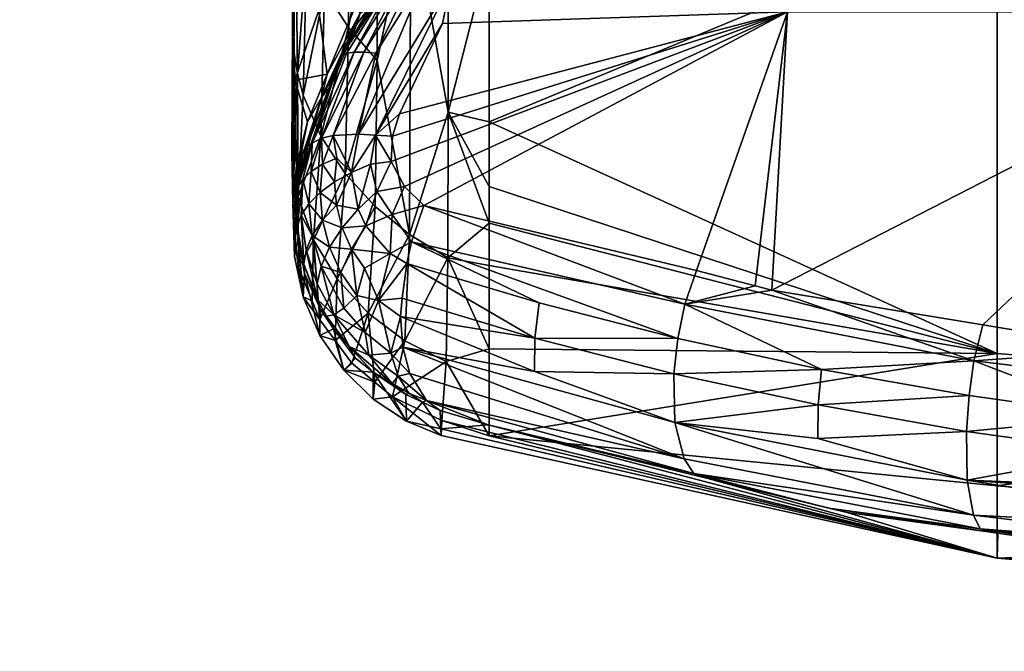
# Model space of a CAD drawing. Extents: x -0.024 to 0.115, y -0.127 to 0.121.
# Tile 248 of 256: x 0.07698 to 0.08301, y 0.05274 to 0.05661. Entities that reach past the tile are written whole.
import ezdxf

# ---------------------------------------------------------------- set-up
doc = ezdxf.new("R2010")
doc.units = 0
doc.layers.add('mesh', color=7, linetype='CONTINUOUS')

msp = doc.modelspace()

# ---------------------------------------------------------------- meshes
at = {"layer": 'mesh'}
mesh = msp.add_polyface(dxfattribs=at)
corners = [(0.078654, 0.0568886, 0.0940249), (0.0787202, 0.0577092, 0.0927762), (0.0787565, 0.0572981, 0.0958758), (0.0793477, 0.057702, 0.1024187), (0.0790435, 0.0572174, 0.1022579), (0.0789423, 0.0578374, 0.0961961), (0.0793445, 0.0571855, 0.1083389), (0.0794343, 0.0573075, 0.1083389), (0.0796358, 0.0575816, 0.108339), (0.0788771, 0.0582438, 0.0931764), (0.0786805, 0.058187, 0.0896859), (0.0792026, 0.0583052, 0.0965178), (0.0797118, 0.0581219, 0.10258), (0.0788058, 0.0587191, 0.0901665), (0.0790089, 0.0591285, 0.0766925), (0.0790041, 0.05773, 0.0829407), (0.0791752, 0.0575174, 0.0829497), (0.0793768, 0.0573333, 0.0829561), (0.079606, 0.0571848, 0.0829598), (0.0793793, 0.0587285, 0.0767167), (0.0788648, 0.0579635, 0.0829295), (0.0787399, 0.0570425, 0.089226), (0.0788491, 0.056793, 0.0892115), (0.0787568, 0.0582128, 0.0829163), (0.0786715, 0.0573076, 0.0892425), (0.0786791, 0.058473, 0.0829018), (0.0796069, 0.0585769, 0.0767237), (0.0791794, 0.058915, 0.0767062), (0.0791721, 0.0563614, 0.0891914), (0.0793134, 0.0569444, 0.1207298), (0.0793696, 0.0571064, 0.1121757), (0.079532, 0.0572389, 0.12069), (0.0797343, 0.0575085, 0.1124891), (0.0797691, 0.0574439, 0.1206782), (0.0797655, 0.0574583, 0.1207845), (0.0793089, 0.0569678, 0.120836), (0.0786432, 0.0577247, 0.0892858), (0.0785962, 0.0593469, 0.0835404), (0.0786287, 0.0588503, 0.0829059)]
mesh.append_faces([[corners[k] for k in face] for face in [(0, 1, 2, 2), (3, 4, 5, 5), (2, 5, 4, 4), (1, 5, 2, 2), (3, 6, 4, 4), (3, 7, 6, 6), (8, 7, 3, 3), (9, 1, 10, 10), (9, 5, 1, 1), (11, 5, 9, 9), (11, 3, 5, 5), (12, 3, 11, 11), (13, 9, 10, 10), (14, 15, 16, 16), (17, 18, 19, 19), (20, 21, 22, 22), (20, 23, 21, 21), (23, 24, 21, 21), (23, 25, 24, 24), (18, 26, 19, 19), (16, 17, 27, 27), (28, 17, 16, 16), (15, 20, 22, 22), (14, 20, 15, 15), (29, 30, 31, 31), (30, 6, 7, 7), (32, 30, 7, 7), (33, 31, 30, 30), (31, 34, 35, 35), (36, 1, 0, 0), (37, 10, 36, 36), (10, 1, 36, 36), (24, 36, 0, 0), (24, 38, 36, 36), (25, 38, 24, 24)]])
mesh = msp.add_polyface(dxfattribs=at)
corners = [(0.0865565, 0.0578935, 0.0747104), (0.0865565, 0.0589446, 0.0709916), (0.0847565, 0.0590147, 0.0710139), (0.0883564, 0.0590147, 0.0710139), (0.0901445, 0.0545653, 0.0934012), (0.0865565, 0.0542658, 0.0934131), (0.0865565, 0.0534557, 0.1009202), (0.0901444, 0.0572823, 0.0784787), (0.0865565, 0.0569891, 0.0784407), (0.0829685, 0.0592248, 0.0710806), (0.0829685, 0.0572823, 0.0784788), (0.0901444, 0.0581814, 0.0747699), (0.0850322, 0.0586254, 0.1218413), (0.0844877, 0.0585967, 0.1218121), (0.0844846, 0.0588058, 0.1216735), (0.0846783, 0.0543, 0.1238871), (0.0848302, 0.0545162, 0.1238273), (0.0860688, 0.0544281, 0.1239722), (0.0865697, 0.0542227, 0.124013), (0.0865676, 0.0544422, 0.1239494), (0.0856139, 0.0540245, 0.1239705), (0.0837094, 0.0539579, 0.1236558), (0.0846631, 0.054083, 0.1238756), (0.0846543, 0.0538622, 0.1238131), (0.0847048, 0.0545251, 0.1238126), (0.0837942, 0.0545899, 0.1237061), (0.0884794, 0.0539737, 0.1238481), (0.0865698, 0.0538934, 0.1239773), (0.0865698, 0.0540048, 0.1240019), (0.0884585, 0.0543017, 0.1238842), (0.0856095, 0.0538032, 0.123908), (0.0849084, 0.0566604, 0.1230674), (0.0838414, 0.0585627, 0.1217773), (0.0882013, 0.0566604, 0.1230677), (0.0865566, 0.0587057, 0.1219233), (0.0880774, 0.0586239, 0.1218334), (0.0865566, 0.058875, 0.1217654), (0.0886294, 0.0587254, 0.1217566), (0.0882843, 0.0544909, 0.1238708)]
mesh.append_faces([[corners[k] for k in face] for face in [(0, 1, 2, 2), (0, 3, 1, 1), (4, 5, 6, 6), (7, 8, 5, 5), (2, 9, 0, 0), (8, 10, 5, 5), (8, 0, 10, 10), (11, 0, 8, 8), (12, 13, 14, 14), (15, 16, 17, 17), (18, 17, 19, 19), (18, 15, 17, 17), (20, 15, 18, 18), (21, 22, 23, 23), (20, 22, 15, 15), (20, 23, 22, 22), (15, 24, 16, 16), (15, 25, 24, 24), (26, 27, 28, 28), (28, 18, 29, 29), (28, 20, 18, 18), (27, 20, 28, 28), (27, 30, 20, 20), (31, 32, 13, 13), (33, 34, 35, 35), (31, 34, 33, 33), (31, 12, 34, 34), (13, 12, 31, 31), (19, 31, 33, 33), (17, 31, 19, 19), (31, 16, 24, 24), (17, 16, 31, 31), (36, 12, 14, 14), (34, 12, 36, 36), (34, 36, 37, 37), (18, 19, 38, 38)]])
mesh = msp.add_polyface(dxfattribs=at)
corners = [(0.0829685, 0.0545654, 0.0934012), (0.0798566, 0.055105, 0.0955645), (0.0798566, 0.0545939, 0.0998779), (0.0798566, 0.0553641, 0.0933781), (0.0798566, 0.0555887, 0.0914831), (0.0798566, 0.0559858, 0.0891979), (0.0829685, 0.0572823, 0.0784788), (0.0798566, 0.0570308, 0.0831853), (0.0865565, 0.0542658, 0.0934131), (0.082827, 0.0545216, 0.1235124), (0.0810553, 0.0548687, 0.1228992), (0.0815889, 0.0549536, 0.1230699), (0.082881, 0.0547405, 0.1234426), (0.0837942, 0.0545899, 0.1237061), (0.0814863, 0.0549804, 0.12302), (0.081128, 0.0550741, 0.1228456), (0.0801363, 0.0546601, 0.1224294), (0.0810128, 0.0546583, 0.1228841), (0.0809887, 0.0544416, 0.1228228), (0.0801635, 0.0548753, 0.1224902), (0.0818923, 0.0544681, 0.123221), (0.0801346, 0.0544543, 0.1223237), (0.0816851, 0.0566604, 0.1223935), (0.0792648, 0.0558977, 0.1217726), (0.0793082, 0.0560361, 0.1217309), (0.0834615, 0.0584807, 0.121736), (0.0849084, 0.0566604, 0.1230674), (0.0847048, 0.0545251, 0.1238126), (0.0793805, 0.0552496, 0.1220566), (0.0794564, 0.0554739, 0.1220454), (0.0793527, 0.055117, 0.1220349), (0.0795716, 0.0565898, 0.121586), (0.0792577, 0.0557438, 0.121837), (0.0793383, 0.0555899, 0.1219418), (0.0796253, 0.0568438, 0.1214667), (0.0799577, 0.0570776, 0.1214989)]
mesh.append_faces([[corners[k] for k in face] for face in [(0, 1, 2, 2), (3, 1, 0, 0), (0, 4, 3, 3), (0, 5, 4, 4), (6, 5, 0, 0), (6, 7, 5, 5), (8, 6, 0, 0), (9, 10, 11, 11), (9, 12, 13, 13), (11, 12, 9, 9), (14, 10, 15, 15), (14, 11, 10, 10), (16, 17, 18, 18), (16, 19, 17, 17), (20, 10, 9, 9), (17, 10, 20, 20), (18, 21, 16, 16), (22, 23, 24, 24), (22, 25, 26, 26), (26, 27, 13, 13), (22, 14, 15, 15), (22, 11, 14, 14), (26, 11, 22, 22), (26, 12, 11, 11), (13, 12, 26, 26), (28, 17, 19, 19), (15, 10, 29, 29), (17, 28, 10, 10), (16, 30, 19, 19), (22, 15, 29, 29), (22, 24, 31, 31), (32, 23, 22, 22), (22, 33, 32, 32), (22, 29, 33, 33), (22, 34, 35, 35), (31, 34, 22, 22)]])
mesh = msp.add_polyface(dxfattribs=at)
corners = [(0.0787565, 0.0572981, 0.0958758), (0.0790435, 0.0572174, 0.1022579), (0.0788137, 0.0566701, 0.1020975), (0.0786603, 0.0564191, 0.0955717), (0.078654, 0.0568886, 0.0940249), (0.0786515, 0.056557, 0.0955756), (0.0786715, 0.0573076, 0.0892425), (0.0786826, 0.0562828, 0.095568), (0.0786486, 0.0557989, 0.1019482), (0.0786499, 0.0559367, 0.1019432), (0.0786612, 0.0556612, 0.1019528), (0.0788491, 0.056793, 0.0892115), (0.078718, 0.0561497, 0.0955645), (0.0788257, 0.0558973, 0.0955586), (0.0787399, 0.0570425, 0.089226), (0.0789946, 0.0565646, 0.0891998), (0.0790041, 0.05773, 0.0829407), (0.0788296, 0.056136, 0.1115342), (0.0790471, 0.0565856, 0.1207783), (0.0789522, 0.0563593, 0.1208231), (0.078891, 0.0562134, 0.120852), (0.0786983, 0.0556525, 0.1161796), (0.0787363, 0.0558289, 0.1210565), (0.0789516, 0.0563881, 0.1209347), (0.0788648, 0.0562775, 0.1083389), (0.0786666, 0.0562407, 0.1019518), (0.0787439, 0.0559867, 0.108339), (0.0786767, 0.0557186, 0.108339), (0.0786565, 0.0567611, 0.095585), (0.0790529, 0.0567301, 0.1083389), (0.0790647, 0.0566473, 0.1118573), (0.07909, 0.0564141, 0.1212879), (0.0789022, 0.0559015, 0.1214472), (0.0788294, 0.0558856, 0.1213276), (0.0787724, 0.0558561, 0.1211785), (0.0789837, 0.0564043, 0.1210552), (0.07903, 0.0564131, 0.1211739)]
mesh.append_faces([[corners[k] for k in face] for face in [(0, 1, 2, 2), (3, 4, 5, 5), (3, 6, 4, 4), (7, 6, 3, 3), (8, 5, 9, 9), (8, 3, 5, 5), (10, 7, 3, 3), (11, 12, 13, 13), (11, 14, 12, 12), (14, 7, 12, 12), (14, 6, 7, 7), (15, 11, 13, 13), (16, 11, 15, 15), (17, 18, 19, 19), (20, 17, 19, 19), (20, 21, 17, 17), (22, 20, 23, 23), (20, 19, 23, 23), (24, 25, 2, 2), (26, 25, 24, 24), (26, 27, 25, 25), (28, 2, 25, 25), (28, 0, 2, 2), (4, 0, 28, 28), (2, 29, 24, 24), (27, 9, 25, 25), (5, 4, 28, 28), (9, 28, 25, 25), (9, 5, 28, 28), (26, 24, 17, 17), (17, 24, 30, 30), (31, 32, 33, 33), (34, 23, 35, 35), (36, 34, 35, 35), (33, 34, 36, 36), (36, 31, 33, 33)]])
mesh = msp.add_polyface(dxfattribs=at)
corners = [(0.0788137, 0.0566701, 0.1020975), (0.0790435, 0.0572174, 0.1022579), (0.0790529, 0.0567301, 0.1083389), (0.0791093, 0.0568657, 0.1083389), (0.0793445, 0.0571855, 0.1083389), (0.0791721, 0.0563614, 0.0891914), (0.0789753, 0.0556683, 0.0955543), (0.0791586, 0.055467, 0.0955518), (0.0789946, 0.0565646, 0.0891998), (0.0791752, 0.0575174, 0.0829497), (0.0790041, 0.05773, 0.0829407), (0.0793697, 0.055295, 0.0955514), (0.0793134, 0.0569444, 0.1207298), (0.0790647, 0.0566473, 0.1118573), (0.0793696, 0.0571064, 0.1121757), (0.0791452, 0.0567178, 0.1207604), (0.0790471, 0.0565856, 0.1207783), (0.0788296, 0.056136, 0.1115342), (0.0794822, 0.0569193, 0.1212861), (0.0790574, 0.0559103, 0.1216203), (0.0791623, 0.056407, 0.1213941), (0.0789516, 0.0563881, 0.1209347), (0.0789522, 0.0563593, 0.1208231), (0.0793089, 0.0569678, 0.120836), (0.0793354, 0.0569694, 0.1209535), (0.0789837, 0.0564043, 0.1210552), (0.07903, 0.0564131, 0.1211739), (0.0793735, 0.0569619, 0.1210695), (0.07909, 0.0564141, 0.1212879), (0.0794228, 0.0569451, 0.1211812), (0.0788648, 0.0562775, 0.1083389), (0.0793082, 0.0560361, 0.1217309), (0.0792648, 0.0558977, 0.1217726), (0.0791607, 0.055905, 0.1216994), (0.0789022, 0.0559015, 0.1214472), (0.0792577, 0.0557438, 0.121837), (0.0791689, 0.0555581, 0.1218565), (0.079131, 0.0557264, 0.1217692), (0.0790147, 0.055676, 0.1216952)]
mesh.append_faces([[corners[k] for k in face] for face in [(0, 1, 2, 2), (1, 3, 2, 2), (1, 4, 3, 3), (5, 6, 7, 7), (5, 8, 6, 6), (9, 8, 5, 5), (9, 10, 8, 8), (7, 11, 5, 5), (12, 13, 14, 14), (15, 13, 12, 12), (15, 16, 13, 13), (17, 13, 16, 16), (14, 3, 4, 4), (13, 3, 14, 14), (13, 2, 3, 3), (18, 19, 20, 20), (21, 16, 15, 15), (21, 22, 16, 16), (23, 15, 12, 12), (23, 21, 15, 15), (24, 21, 23, 23), (24, 25, 21, 21), (26, 25, 24, 24), (26, 27, 28, 28), (24, 27, 26, 26), (20, 28, 29, 29), (30, 2, 13, 13), (31, 32, 33, 33), (20, 19, 34, 34), (20, 34, 28, 28), (35, 36, 37, 37), (33, 32, 35, 35), (34, 19, 38, 38), (37, 33, 35, 35), (38, 33, 37, 37), (19, 33, 38, 38)]])
mesh = msp.add_polyface(dxfattribs=at)
corners = [(0.0796035, 0.0551527, 0.0955532), (0.0798566, 0.055105, 0.0955645), (0.0798566, 0.0553641, 0.0933781), (0.0798566, 0.0570308, 0.0831853), (0.0798566, 0.0570814, 0.0829614), (0.079606, 0.0571848, 0.0829598), (0.0793768, 0.0573333, 0.0829561), (0.0796068, 0.0560444, 0.0891862), (0.0793697, 0.055295, 0.0955514), (0.0798566, 0.0559858, 0.0891979), (0.0798566, 0.0555887, 0.0914831), (0.0793416, 0.0546427, 0.1019663), (0.0791164, 0.0548137, 0.1019688), (0.0798566, 0.0545939, 0.0998779), (0.0795932, 0.0545162, 0.10196), (0.0791721, 0.0563614, 0.0891914), (0.0791623, 0.056407, 0.1213941), (0.0794228, 0.0569451, 0.1211812), (0.0794822, 0.0569193, 0.1212861), (0.079532, 0.0572389, 0.12069), (0.0793089, 0.0569678, 0.120836), (0.0793134, 0.0569444, 0.1207298), (0.0793354, 0.0569694, 0.1209535), (0.0798108, 0.0574288, 0.121014), (0.0793735, 0.0569619, 0.1210695), (0.07909, 0.0564141, 0.1212879), (0.0791607, 0.055905, 0.1216994), (0.0795716, 0.0565898, 0.121586), (0.0793082, 0.0560361, 0.1217309), (0.0796253, 0.0568438, 0.1214667), (0.0790574, 0.0559103, 0.1216203), (0.0810553, 0.0548687, 0.1228992), (0.0793805, 0.0552496, 0.1220566), (0.0794564, 0.0554739, 0.1220454), (0.0801346, 0.0544543, 0.1223237), (0.0793291, 0.0546041, 0.1218108), (0.0793146, 0.0547926, 0.1219318), (0.0801635, 0.0548753, 0.1224902), (0.0793527, 0.055117, 0.1220349), (0.0801363, 0.0546601, 0.1224294), (0.0793234, 0.054905, 0.1219749), (0.0792556, 0.0545681, 0.1217062), (0.0792621, 0.0554178, 0.1219564), (0.0793383, 0.0555899, 0.1219418), (0.0792506, 0.0551783, 0.121978), (0.0791788, 0.0548898, 0.1218634)]
mesh.append_faces([[corners[k] for k in face] for face in [(0, 1, 2, 2), (3, 4, 5, 5), (6, 7, 5, 5), (8, 7, 6, 6), (7, 3, 5, 5), (7, 9, 3, 3), (10, 9, 7, 7), (7, 2, 10, 10), (7, 0, 2, 2), (8, 0, 7, 7), (8, 11, 0, 0), (12, 11, 8, 8), (0, 13, 1, 1), (0, 14, 13, 13), (11, 14, 0, 0), (15, 8, 6, 6), (16, 17, 18, 18), (19, 20, 21, 21), (22, 23, 24, 24), (17, 25, 24, 24), (26, 27, 28, 28), (26, 29, 27, 27), (26, 30, 29, 29), (29, 30, 18, 18), (31, 32, 33, 33), (34, 35, 36, 36), (37, 38, 32, 32), (39, 40, 38, 38), (36, 40, 39, 39), (39, 34, 36, 36), (41, 36, 35, 35), (42, 33, 32, 32), (33, 42, 43, 43), (44, 32, 38, 38), (44, 42, 32, 32), (45, 38, 40, 40)]])
mesh = msp.add_polyface(dxfattribs=at)
corners = [(0.0786612, 0.0556612, 0.1019528), (0.0786603, 0.0564191, 0.0955717), (0.0786486, 0.0557989, 0.1019482), (0.0786877, 0.0555252, 0.101957), (0.0786826, 0.0562828, 0.095568), (0.0787817, 0.0552632, 0.1019638), (0.0788257, 0.0558973, 0.0955586), (0.078718, 0.0561497, 0.0955645), (0.0789946, 0.0565646, 0.0891998), (0.0789753, 0.0556683, 0.0955543), (0.0786983, 0.0556525, 0.1161796), (0.0786944, 0.0556645, 0.1147521), (0.0788296, 0.056136, 0.1115342), (0.0786847, 0.0556941, 0.1112463), (0.0787439, 0.0559867, 0.108339), (0.0786767, 0.0557186, 0.108339), (0.0786578, 0.0554052, 0.1147538), (0.0788218, 0.0555529, 0.1214971), (0.0788368, 0.0557257, 0.1214532), (0.0789102, 0.0556176, 0.1216037), (0.0787666, 0.0556824, 0.1213363), (0.0787529, 0.055484, 0.1213788), (0.078715, 0.0556346, 0.1212132), (0.0789237, 0.055763, 0.1215603), (0.0790147, 0.055676, 0.1216952), (0.0786547, 0.05549, 0.108338), (0.0786499, 0.0559367, 0.1019432), (0.0787165, 0.055797, 0.1209344), (0.078891, 0.0562134, 0.120852), (0.0787363, 0.0558289, 0.1210565), (0.0789516, 0.0563881, 0.1209347), (0.0787724, 0.0558561, 0.1211785), (0.0786827, 0.0555839, 0.1210878), (0.0786803, 0.0555311, 0.1209643), (0.0788294, 0.0558856, 0.1213276), (0.0789022, 0.0559015, 0.1214472)]
mesh.append_faces([[corners[k] for k in face] for face in [(0, 1, 2, 2), (3, 4, 0, 0), (3, 5, 6, 6), (7, 3, 6, 6), (7, 4, 3, 3), (8, 6, 9, 9), (10, 11, 12, 12), (13, 12, 11, 11), (13, 14, 12, 12), (15, 14, 13, 13), (11, 16, 13, 13), (10, 16, 11, 11), (17, 18, 19, 19), (20, 18, 17, 17), (21, 20, 17, 17), (22, 20, 21, 21), (19, 23, 24, 24), (18, 23, 19, 19), (25, 26, 15, 15), (25, 2, 26, 26), (25, 0, 2, 2), (25, 3, 0, 0), (27, 10, 28, 28), (13, 25, 15, 15), (29, 30, 31, 31), (27, 28, 29, 29), (32, 33, 27, 27), (20, 34, 18, 18), (29, 32, 27, 27), (31, 32, 29, 29), (31, 22, 32, 32), (31, 34, 20, 20), (35, 24, 23, 23), (22, 31, 20, 20), (18, 35, 23, 23), (34, 35, 18, 18)]])
mesh = msp.add_polyface(dxfattribs=at)
corners = [(0.0786877, 0.0555252, 0.101957), (0.0786901, 0.0550919, 0.1083357), (0.0787817, 0.0552632, 0.1019638), (0.0789753, 0.0556683, 0.0955543), (0.0789268, 0.0550227, 0.1019679), (0.0788257, 0.0558973, 0.0955586), (0.0788789, 0.055218, 0.1216066), (0.078956, 0.0553363, 0.1217122), (0.0790138, 0.0552063, 0.121775), (0.0788362, 0.0553827, 0.1215486), (0.0788218, 0.0555529, 0.1214971), (0.0789102, 0.0556176, 0.1216037), (0.0789212, 0.0554745, 0.1216547), (0.0787529, 0.055484, 0.1213788), (0.0790147, 0.055676, 0.1216952), (0.0789491, 0.0550627, 0.12167), (0.0787056, 0.0554134, 0.1212532), (0.078715, 0.0556346, 0.1212132), (0.0786682, 0.0552486, 0.1083367), (0.0786547, 0.05549, 0.108338), (0.0786847, 0.0556941, 0.1112463), (0.0786578, 0.0554052, 0.1147538), (0.0786983, 0.0556525, 0.1161796), (0.0787165, 0.055797, 0.1209344), (0.0786643, 0.0551611, 0.1147555), (0.0786686, 0.0553814, 0.120982), (0.0786869, 0.0552782, 0.1209972), (0.0786803, 0.0555311, 0.1209643), (0.0788274, 0.0551019, 0.1214839), (0.0787737, 0.0552893, 0.1214284), (0.0787226, 0.0551127, 0.1211665), (0.0786804, 0.0553434, 0.1211247), (0.0787358, 0.0551982, 0.1212992), (0.0786827, 0.0555839, 0.1210878), (0.0787263, 0.0550568, 0.1210298)]
mesh.append_faces([[corners[k] for k in face] for face in [(0, 1, 2, 2), (3, 2, 4, 4), (3, 5, 2, 2), (6, 7, 8, 8), (6, 9, 7, 7), (10, 11, 12, 12), (9, 12, 7, 7), (9, 10, 12, 12), (13, 10, 9, 9), (11, 14, 12, 12), (15, 6, 8, 8), (16, 17, 13, 13), (18, 0, 19, 19), (0, 18, 1, 1), (20, 21, 19, 19), (22, 23, 21, 21), (24, 25, 26, 26), (24, 27, 25, 25), (21, 27, 24, 24), (23, 27, 21, 21), (24, 19, 21, 21), (24, 18, 19, 19), (6, 28, 29, 29), (29, 9, 6, 6), (29, 13, 9, 9), (16, 30, 31, 31), (16, 32, 30, 30), (29, 32, 16, 16), (26, 27, 33, 33), (26, 25, 27, 27), (30, 34, 31, 31), (16, 13, 29, 29), (31, 17, 16, 16), (31, 33, 17, 17), (31, 26, 33, 33), (34, 26, 31, 31)]])
mesh = msp.add_polyface(dxfattribs=at)
corners = [(0.0789129, 0.0546458, 0.1083334), (0.0790161, 0.054506, 0.1083331), (0.0791164, 0.0548137, 0.1019688), (0.0791586, 0.055467, 0.0955518), (0.0789753, 0.0556683, 0.0955543), (0.0789268, 0.0550227, 0.1019679), (0.0791577, 0.0543889, 0.1083339), (0.0793416, 0.0546427, 0.1019663), (0.0793697, 0.055295, 0.0955514), (0.0793383, 0.0555899, 0.1219418), (0.0792621, 0.0554178, 0.1219564), (0.0791689, 0.0555581, 0.1218565), (0.0791025, 0.0553489, 0.1218541), (0.0790546, 0.0554513, 0.1217962), (0.079131, 0.0557264, 0.1217692), (0.0790147, 0.055676, 0.1216952), (0.078956, 0.0553363, 0.1217122), (0.0790138, 0.0552063, 0.121775), (0.0789212, 0.0554745, 0.1216547), (0.0791788, 0.0548898, 0.1218634), (0.0793234, 0.054905, 0.1219749), (0.0793146, 0.0547926, 0.1219318), (0.0791194, 0.054556, 0.12149), (0.0790969, 0.0546937, 0.1216403), (0.0792556, 0.0545681, 0.1217062), (0.0790461, 0.0549209, 0.1217374), (0.0789666, 0.0548436, 0.1215756), (0.0789054, 0.0548028, 0.1214045), (0.0789987, 0.0546086, 0.1212835), (0.0792577, 0.0557438, 0.121837), (0.0789491, 0.0550627, 0.12167), (0.0792506, 0.0551783, 0.121978), (0.0793527, 0.055117, 0.1220349), (0.079094, 0.0550879, 0.1218417)]
mesh.append_faces([[corners[k] for k in face] for face in [(0, 1, 2, 2), (3, 4, 5, 5), (2, 6, 7, 7), (1, 6, 2, 2), (3, 2, 8, 8), (5, 2, 3, 3), (5, 0, 2, 2), (9, 10, 11, 11), (12, 11, 10, 10), (13, 11, 12, 12), (13, 14, 11, 11), (15, 14, 13, 13), (16, 12, 17, 17), (16, 13, 12, 12), (18, 13, 16, 16), (18, 15, 13, 13), (19, 20, 21, 21), (22, 23, 24, 24), (24, 19, 21, 21), (23, 19, 24, 24), (23, 25, 19, 19), (26, 25, 23, 23), (27, 23, 22, 22), (27, 26, 23, 23), (22, 28, 27, 27), (9, 11, 29, 29), (30, 25, 26, 26), (12, 10, 31, 31), (19, 31, 32, 32), (33, 31, 19, 19), (17, 31, 33, 33), (17, 12, 31, 31), (25, 33, 19, 19), (25, 17, 33, 33), (30, 17, 25, 25)]])
mesh = msp.add_polyface(dxfattribs=at)
corners = [(0.0787817, 0.0552632, 0.1019638), (0.0786901, 0.0550919, 0.1083357), (0.0787721, 0.054889, 0.1083344), (0.0789665, 0.0544639, 0.114758), (0.0789129, 0.0546458, 0.1083334), (0.0788204, 0.0546766, 0.1147577), (0.0787182, 0.0549136, 0.1147568), (0.078819, 0.054773, 0.1083337), (0.0789268, 0.0550227, 0.1019679), (0.0787263, 0.0550568, 0.1210298), (0.0786869, 0.0552782, 0.1209972), (0.0788212, 0.0548393, 0.1210709), (0.0789028, 0.0547168, 0.1210968), (0.0790391, 0.0545373, 0.1211364), (0.0786643, 0.0551611, 0.1147555), (0.0786682, 0.0552486, 0.1083367), (0.0789054, 0.0548028, 0.1214045), (0.0789987, 0.0546086, 0.1212835), (0.0788613, 0.0547947, 0.1212353), (0.0787358, 0.0551982, 0.1212992), (0.0788056, 0.0548961, 0.1212117), (0.0787226, 0.0551127, 0.1211665), (0.0788032, 0.0549932, 0.12135), (0.0787737, 0.0552893, 0.1214284), (0.0788274, 0.0551019, 0.1214839), (0.0789666, 0.0548436, 0.1215756), (0.0789491, 0.0550627, 0.12167), (0.0788789, 0.055218, 0.1216066)]
mesh.append_faces([[corners[k] for k in face] for face in [(0, 1, 2, 2), (3, 4, 5, 5), (6, 2, 1, 1), (0, 2, 7, 7), (7, 4, 8, 8), (8, 0, 7, 7), (6, 9, 5, 5), (6, 10, 9, 9), (5, 11, 12, 12), (9, 11, 5, 5), (12, 13, 3, 3), (3, 5, 12, 12), (6, 7, 2, 2), (5, 7, 6, 6), (4, 7, 5, 5), (6, 14, 10, 10), (6, 15, 14, 14), (1, 15, 6, 6), (16, 17, 18, 18), (19, 20, 21, 21), (19, 22, 20, 20), (23, 22, 19, 19), (24, 25, 16, 16), (26, 25, 24, 24), (21, 11, 9, 9), (20, 11, 21, 21), (20, 18, 11, 11), (20, 16, 18, 18), (22, 16, 20, 20), (22, 24, 16, 16), (23, 24, 22, 22), (18, 12, 11, 11), (17, 12, 18, 18), (17, 13, 12, 12), (24, 27, 26, 26)]])
mesh = msp.add_polyface(dxfattribs=at)
corners = [(0.0232037, 0.0086562, 0.1360839), (0.0238594, 0.0061204, 0.0010839), (0.0238594, 0.0061204, 0.1360839), (0.0231876, 0.0086505, 0.0009545), (0.0242523, 0.0045337, 0.0009545), (0.024203, 0.0045255, 0.0008339), (0.0231405, 0.0086338, 0.0008339), (0.0242523, 0.0045337, 0.1362133), (0.0231876, 0.0086505, 0.1362133), (0.024203, 0.0045255, 0.1363339), (0.0241246, 0.0045124, 0.1364374), (0.0231405, 0.0086338, 0.1363339), (0.0791577, 0.0543889, 0.1083339), (0.0789665, 0.0544639, 0.114758), (0.0791473, 0.0542864, 0.1147577), (0.0790161, 0.054506, 0.1083331), (0.0789129, 0.0546458, 0.1083334), (0.0230656, 0.0086072, 0.0007303), (0.0241246, 0.0045124, 0.0007303), (0.0235677, 0.0070429, 0.1368129), (0.0242168, 0.0039568, 0.1368129), (0.0236613, 0.0065982, 0.1368129), (0.0235876, 0.0070485, 0.1367102), (0.0235092, 0.0070266, 0.1365996), (0.0242372, 0.0039597, 0.1367102), (0.0235894, 0.006177, 0.1427934), (0.0239613, 0.0035618, 0.1430647), (0.0235992, 0.0062025, 0.1429746), (0.0792658, 0.0542995, 0.1083345), (0.0793416, 0.0546427, 0.1019663), (0.0790391, 0.0545373, 0.1211364), (0.079147, 0.0544513, 0.1211587), (0.0793505, 0.0541507, 0.114757), (0.0793473, 0.0543145, 0.1211973), (0.0794486, 0.0542674, 0.121214), (0.0792556, 0.0545681, 0.1217062), (0.0793291, 0.0546041, 0.1218108), (0.0793721, 0.0544432, 0.1216566), (0.0792991, 0.0544256, 0.1215475), (0.0794737, 0.0542766, 0.1214018), (0.0793647, 0.0543227, 0.1213794), (0.079263, 0.0543816, 0.1213559), (0.0791194, 0.054556, 0.12149), (0.0789987, 0.0546086, 0.1212835)]
mesh.append_faces([[corners[k] for k in face] for face in [(0, 1, 2, 2), (1, 3, 4, 4), (5, 4, 6, 6), (7, 8, 2, 2), (9, 8, 7, 7), (10, 11, 9, 9), (12, 13, 14, 14), (12, 15, 13, 13), (15, 16, 13, 13), (5, 17, 18, 18), (6, 17, 5, 5), (19, 20, 21, 21), (22, 20, 19, 19), (23, 24, 22, 22), (25, 26, 27, 27), (28, 29, 12, 12), (13, 30, 31, 31), (32, 31, 33, 33), (14, 31, 32, 32), (34, 32, 33, 33), (28, 14, 32, 32), (28, 12, 14, 14), (14, 13, 31, 31), (35, 36, 37, 37), (38, 37, 39, 39), (40, 38, 39, 39), (41, 38, 40, 40), (33, 40, 34, 34), (33, 41, 40, 40), (33, 31, 41, 41), (38, 35, 37, 37), (38, 42, 35, 35), (41, 42, 38, 38), (41, 43, 42, 42), (31, 43, 41, 41), (43, 31, 30, 30)]])
mesh = msp.add_polyface(dxfattribs=at)
corners = [(0.0795932, 0.0545162, 0.10196), (0.0798566, 0.054061, 0.108339), (0.0798566, 0.0545939, 0.0998779), (0.0793505, 0.0541507, 0.114757), (0.079562, 0.0541046, 0.1147551), (0.0795639, 0.0540638, 0.1124021), (0.0794486, 0.0542674, 0.121214), (0.079557, 0.054217, 0.1212319), (0.0829685, 0.0545654, 0.0934012), (0.0829684, 0.0533099, 0.1084123), (0.0820505, 0.0535906, 0.1222767), (0.0811957, 0.0537984, 0.1219891), (0.081937, 0.0536166, 0.1223157), (0.0798513, 0.0541281, 0.1213969), (0.0829684, 0.0537539, 0.100901), (0.0811101, 0.0538295, 0.122205), (0.0809887, 0.0544416, 0.1228228), (0.0818923, 0.0544681, 0.123221), (0.0818715, 0.0542501, 0.1231593), (0.0810128, 0.0546583, 0.1228841), (0.0795673, 0.0541554, 0.108339), (0.0792658, 0.0542995, 0.1083345), (0.0793416, 0.0546427, 0.1019663), (0.0801346, 0.0544543, 0.1223237), (0.0809951, 0.0541423, 0.1226447), (0.0793291, 0.0546041, 0.1218108), (0.0810518, 0.0539204, 0.1223912), (0.0828239, 0.0535738, 0.1229863), (0.0794737, 0.0542766, 0.1214018), (0.0793721, 0.0544432, 0.1216566), (0.08187, 0.054044, 0.1230489), (0.0793647, 0.0543227, 0.1213794)]
mesh.append_faces([[corners[k] for k in face] for face in [(0, 1, 2, 2), (3, 4, 5, 5), (6, 4, 3, 3), (7, 4, 6, 6), (8, 2, 1, 1), (9, 5, 4, 4), (10, 11, 12, 12), (9, 13, 11, 11), (4, 13, 9, 9), (4, 7, 13, 13), (14, 8, 1, 1), (11, 15, 12, 12), (11, 13, 15, 15), (16, 17, 18, 18), (16, 19, 17, 17), (0, 20, 1, 1), (21, 20, 0, 0), (22, 21, 0, 0), (21, 5, 20, 20), (21, 3, 5, 5), (9, 20, 5, 5), (9, 1, 20, 20), (23, 24, 25, 25), (15, 26, 27, 27), (28, 13, 7, 7), (28, 15, 13, 13), (28, 26, 15, 15), (29, 26, 28, 28), (16, 24, 23, 23), (18, 24, 16, 16), (18, 30, 24, 24), (26, 24, 27, 27), (26, 25, 24, 24), (29, 25, 26, 26), (6, 28, 7, 7), (6, 31, 28, 28)]])
mesh = msp.add_polyface(dxfattribs=at)
corners = [(0.0829684, 0.0533099, 0.1084123), (0.0811957, 0.0537984, 0.1219891), (0.0820505, 0.0535906, 0.1222767), (0.0865565, 0.0534557, 0.1009202), (0.0829684, 0.0537539, 0.100901), (0.0798566, 0.054061, 0.108339), (0.0865565, 0.0542658, 0.0934131), (0.0829685, 0.0545654, 0.0934012), (0.0828645, 0.0534897, 0.1227904), (0.0846766, 0.0533524, 0.12335), (0.0846974, 0.0532728, 0.1231482), (0.081937, 0.0536166, 0.1223157), (0.0811101, 0.0538295, 0.122205), (0.0842353, 0.0532788, 0.1228872), (0.0837094, 0.0539579, 0.1236558), (0.0837224, 0.054178, 0.1237181), (0.0846631, 0.054083, 0.1238756), (0.0827801, 0.054088, 0.1234375), (0.0846783, 0.0543, 0.1238871), (0.082827, 0.0545216, 0.1235124), (0.0837942, 0.0545899, 0.1237061), (0.0818715, 0.0542501, 0.1231593), (0.0827972, 0.0543072, 0.1234995), (0.0818923, 0.0544681, 0.123221), (0.08187, 0.054044, 0.1230489), (0.0846543, 0.0538622, 0.1238131), (0.0837084, 0.0537516, 0.1235423), (0.0829729, 0.0534643, 0.1225732), (0.0827844, 0.0537892, 0.1232524), (0.0846536, 0.0536557, 0.1236986), (0.0809951, 0.0541423, 0.1226447), (0.0846613, 0.0534816, 0.1235394), (0.0828239, 0.0535738, 0.1229863)]
mesh.append_faces([[corners[k] for k in face] for face in [(0, 1, 2, 2), (3, 4, 0, 0), (4, 5, 0, 0), (6, 7, 4, 4), (8, 9, 10, 10), (11, 12, 8, 8), (10, 13, 8, 8), (14, 15, 16, 16), (17, 15, 14, 14), (18, 15, 19, 19), (18, 16, 15, 15), (19, 20, 18, 18), (21, 22, 17, 17), (21, 23, 22, 22), (22, 15, 17, 17), (22, 19, 15, 15), (23, 19, 22, 22), (17, 24, 21, 21), (25, 26, 14, 14), (0, 27, 13, 13), (2, 27, 0, 0), (2, 11, 27, 27), (28, 26, 29, 29), (30, 24, 28, 28), (31, 28, 29, 29), (8, 32, 9, 9), (12, 32, 8, 8), (11, 8, 27, 27), (8, 13, 27, 27), (31, 9, 32, 32), (17, 28, 24, 24), (14, 28, 17, 17), (14, 26, 28, 28), (25, 29, 26, 26), (32, 28, 31, 31), (32, 30, 28, 28)]])
mesh = msp.add_polyface(dxfattribs=at)
corners = [(0.0865565, 0.0530138, 0.1084303), (0.0866379, 0.053166, 0.1230682), (0.0884111, 0.0532615, 0.1229141), (0.084724, 0.0532558, 0.122924), (0.0842353, 0.0532788, 0.1228872), (0.0829684, 0.0533099, 0.1084123), (0.0865565, 0.0534557, 0.1009202), (0.0865565, 0.0542658, 0.0934131), (0.0829684, 0.0537539, 0.100901), (0.0901445, 0.0537538, 0.100901), (0.0865696, 0.0531971, 0.1232685), (0.0865697, 0.0532752, 0.1234722), (0.0875181, 0.0532956, 0.1234404), (0.0846974, 0.0532728, 0.1231482), (0.0846766, 0.0533524, 0.12335), (0.0856095, 0.0538032, 0.123908), (0.0846543, 0.0538622, 0.1238131), (0.0856139, 0.0540245, 0.1239705), (0.0884829, 0.0538639, 0.1238102), (0.0865698, 0.0537834, 0.1239393), (0.0865698, 0.0538934, 0.1239773), (0.0884393, 0.0532744, 0.1231455), (0.0865699, 0.0536771, 0.1238879), (0.0856092, 0.0535968, 0.1237928), (0.0884843, 0.0537577, 0.1237592), (0.0875299, 0.0535977, 0.1237913), (0.0865698, 0.0535769, 0.1238239), (0.0846536, 0.0536557, 0.1236986), (0.0865698, 0.0534033, 0.1236633), (0.0846613, 0.0534816, 0.1235394), (0.0875259, 0.0534239, 0.123631)]
mesh.append_faces([[corners[k] for k in face] for face in [(0, 1, 2, 2), (3, 1, 0, 0), (0, 4, 3, 3), (0, 5, 4, 4), (6, 5, 0, 0), (7, 8, 6, 6), (9, 6, 0, 0), (10, 11, 12, 12), (13, 11, 10, 10), (13, 14, 11, 11), (13, 3, 4, 4), (10, 3, 13, 13), (15, 16, 17, 17), (18, 19, 20, 20), (10, 1, 3, 3), (10, 2, 1, 1), (21, 2, 10, 10), (22, 23, 15, 15), (19, 15, 20, 20), (19, 22, 15, 15), (24, 22, 19, 19), (24, 25, 22, 22), (26, 27, 23, 23), (28, 27, 26, 26), (29, 27, 28, 28), (29, 11, 14, 14), (28, 11, 29, 29), (28, 12, 11, 11), (30, 12, 28, 28), (15, 27, 16, 16), (15, 23, 27, 27), (22, 26, 23, 23), (25, 26, 22, 22), (30, 26, 25, 25), (30, 28, 26, 26)]])

doc.saveas('drawing.dxf')
